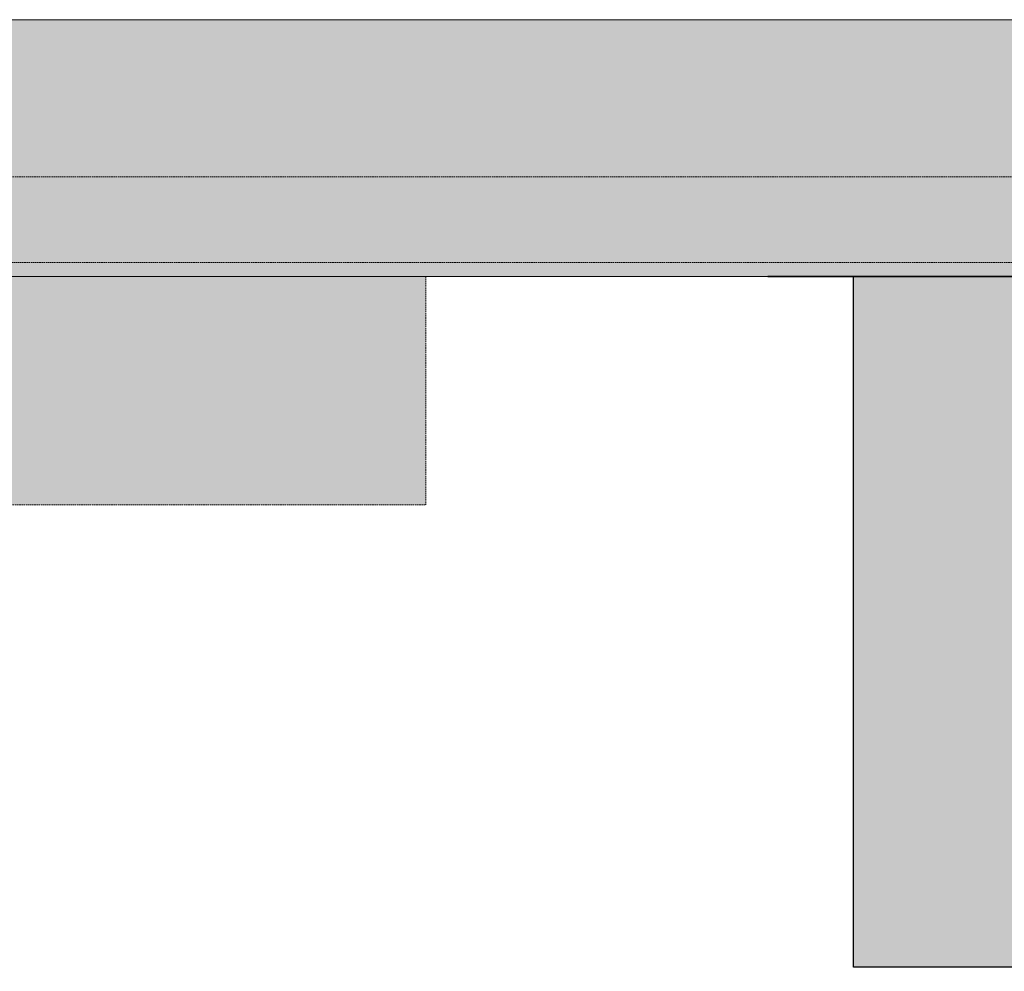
# Model space of a CAD drawing. Header units: millimetres. Extents: x 31882 to 271790, y -35693 to 24917.
# Tile 116 of 256: x 64246 to 66000, y 13265 to 14959. Entities that reach past the tile are written whole.
import ezdxf

# ---------------------------------------------------------------- set-up
doc = ezdxf.new("R2010")
doc.units = ezdxf.units.MM
doc.header["$MEASUREMENT"] = 0
doc.linetypes.add('( Dashed )', pattern=[0.75, 0.5, -0.25])
doc.layers.add('02 Furniture', color=14, linetype='Continuous', lineweight=25)
doc.layers.add('Grey', color=8, linetype='Continuous', lineweight=9)

# ---------------------------------------------------------------- blocks, each defined once
blk = doc.blocks.new('r4ttwt')
at = {"layer": '02 Furniture', "ltscale": 0.25}
h = blk.add_hatch(color=255, dxfattribs=at)
h.dxf.hatch_style = 1
h.paths.add_polyline_path([(1719056.187, -78774.588), (1719056.187, -78822.989), (1719038.187, -78822.989), (1719038.187, -78774.588)])
at = {"layer": 'Grey', "ltscale": 0.25}
h = blk.add_hatch(color=255, dxfattribs=at)
h.dxf.hatch_style = 1
edge = h.paths.add_edge_path()
edge.add_line((1719056.187, -78756.588), (1718972.187, -78756.588))
edge.add_arc((1718972.187, -78798.588), 42, 90, 180)
edge.add_line((1718930.187, -78798.588), (1718930.187, -78948.16))
edge.add_arc((1718972.187, -78948.16), 42, 180, 270)
edge.add_line((1718972.187, -78990.16), (1719002.187, -78990.16))
edge.add_line((1719002.187, -78990.16), (1719002.187, -78972.16))
edge.add_line((1719002.187, -78972.16), (1718972.187, -78972.16))
edge.add_arc((1718972.187, -78948.16), 24, 180, 270, ccw=False)
edge.add_line((1718948.187, -78948.16), (1718948.187, -78798.588))
edge.add_arc((1718972.187, -78798.588), 24, 90, 180, ccw=False)
edge.add_line((1718972.187, -78774.588), (1719056.187, -78774.588))
edge.add_line((1719056.187, -78774.588), (1719056.187, -78756.588))
h = blk.add_hatch(color=209, dxfattribs=at)
h.dxf.hatch_style = 1
edge = h.paths.add_edge_path()
edge.add_line((1719183.861, -78972.16), (1719183.861, -78956.16))
edge.add_line((1719183.861, -78956.16), (1718972.187, -78956.16))
edge.add_arc((1718972.187, -78948.16), 8, 180, 270, ccw=False)
edge.add_line((1718964.187, -78948.16), (1718964.187, -78798.588))
edge.add_arc((1718972.187, -78798.588), 8, 90, 180, ccw=False)
edge.add_line((1718972.187, -78790.588), (1719008.187, -78790.588))
edge.add_line((1719008.187, -78790.588), (1719008.187, -78774.588))
edge.add_line((1719008.187, -78774.588), (1718972.187, -78774.588))
edge.add_arc((1718972.187, -78798.588), 24, 90, 180)
edge.add_line((1718948.187, -78798.588), (1718948.187, -78948.16))
edge.add_arc((1718972.187, -78948.16), 24, 180, 270)
edge.add_line((1718972.187, -78972.16), (1719183.861, -78972.16))
at = {"ltscale": 0.25}
blk.add_line((1719056.187, -78774.588), (1719032.187, -78774.588), dxfattribs=at)
at = {"color": 14, "ltscale": 0.25}
for points in [[(1719032.187, -78774.587), (1719056.187, -78774.587)], [(1719044.187, -78774.587), (1719056.187, -78774.587)]]:
    blk.add_lwpolyline(points, dxfattribs=at)
at = {"layer": '02 Furniture', "color": 14, "ltscale": 0.25}
blk.add_lwpolyline([(1719056.187, -78774.588), (1719056.187, -78822.989), (1719038.187, -78822.989), (1719038.187, -78774.588)], close=True, dxfattribs=at)
at = {"layer": 'Grey', "color": 14, "ltscale": 0.25}
blk.add_lwpolyline([(1719056.187, -78756.588), (1718972.187, -78756.588, 0.414214), (1718930.187, -78798.588), (1718930.187, -78948.16, 0.414214), (1718972.187, -78990.16), (1719002.187, -78990.16), (1719002.187, -78972.16), (1718972.187, -78972.16, -0.414214), (1718948.187, -78948.16), (1718948.187, -78798.588, -0.414214), (1718972.187, -78774.588), (1719056.187, -78774.588)], format="xyb", close=True, dxfattribs=at)
at = {"layer": 'Grey', "linetype": '( Dashed )', "ltscale": 0.2}
blk.add_lwpolyline([(1719056.187, -78773.588), (1718972.187, -78773.588, 0.414214), (1718947.187, -78798.588), (1718947.187, -78948.16, 0.414214), (1718972.187, -78973.16), (1719002.187, -78973.16), (1719002.187, -78979.16), (1718972.187, -78979.16, -0.414214), (1718941.187, -78948.16), (1718941.187, -78798.588, -0.414214), (1718972.187, -78767.588), (1719056.187, -78767.588)], format="xyb", close=True, dxfattribs=at)
at = {"layer": 'Grey', "color": 14, "linetype": '( Dashed )', "ltscale": 0.2}
blk.add_lwpolyline([(1719183.861, -78972.16), (1719183.861, -78956.16), (1718972.187, -78956.16, -0.414214), (1718964.187, -78948.16), (1718964.187, -78798.588, -0.414214), (1718972.187, -78790.588), (1719008.187, -78790.588), (1719008.187, -78774.588), (1718972.187, -78774.588, 0.414214), (1718948.187, -78798.588), (1718948.187, -78948.16, 0.414214), (1718972.187, -78972.16)], format="xyb", close=True, dxfattribs=at)

msp = doc.modelspace()

# ---------------------------------------------------------------- block references
at = {"xscale": 25.4, "yscale": 25.4, "zscale": 25.4}
msp.add_blockref('r4ttwt', (-43597838.4, 2015376.2), dxfattribs=at)

doc.saveas('drawing.dxf')
